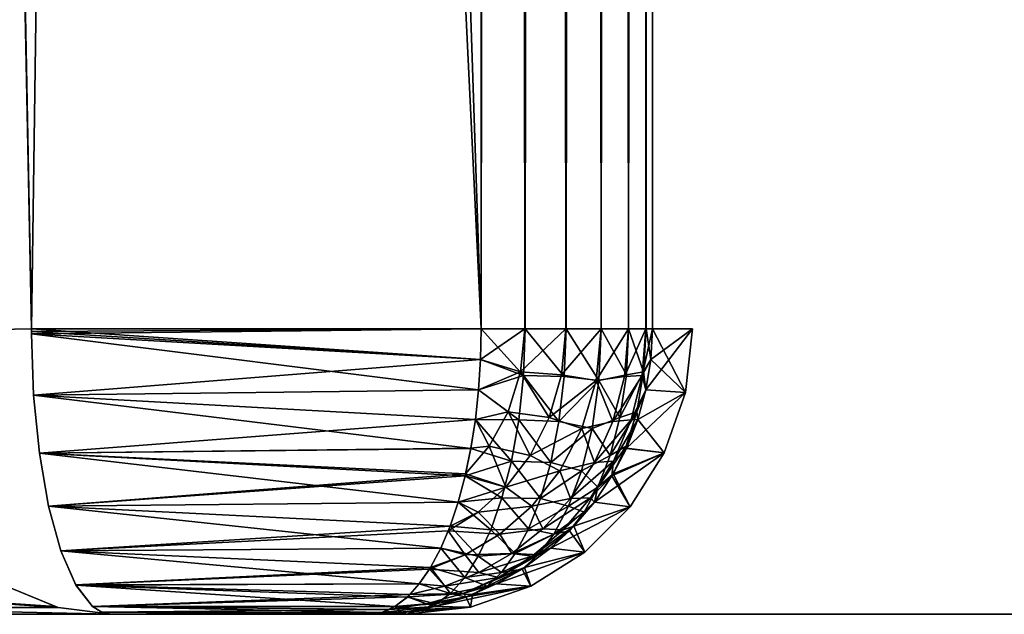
# Model space of a CAD drawing. Header units: millimetres. Extents: x -34 to 34, y -62 to 40.
# Tile 3 of 233: x -15.31 to -13.58, y -57.5 to -56.46. Entities that reach past the tile are written whole.
import ezdxf

# ---------------------------------------------------------------- set-up
doc = ezdxf.new("R2010")
doc.units = ezdxf.units.MM
doc.header["$LTSCALE"] = 52.148148
for name, color, linetype in [('212', 7, 'CONTINUOUS'), ('215', 7, 'CONTINUOUS'), ('216', 7, 'CONTINUOUS'), ('252', 7, 'CONTINUOUS'), ('253', 7, 'CONTINUOUS'), ('254', 7, 'CONTINUOUS'), ('255', 7, 'CONTINUOUS'), ('260', 7, 'CONTINUOUS'), ('301', 7, 'CONTINUOUS'), ('302', 7, 'CONTINUOUS'), ('303', 7, 'CONTINUOUS'), ('304', 7, 'CONTINUOUS'), ('310', 7, 'CONTINUOUS'), ('312', 7, 'CONTINUOUS')]:
    doc.layers.add(name, color=color, linetype=linetype)

msp = doc.modelspace()

# ---------------------------------------------------------------- linework, layer by layer
at = {"layer": '212', "linetype": 'CONTINUOUS'}
for points in [[(-15.5701, -57.5, -164.1564), (-15.1477, -57.5, -165.5), (-15.5683, -57.5, -155.8369), (-15.5701, -57.5, -164.1564)], [(-15.5683, -57.5, -155.8369), (-15.1477, -57.5, -165.5), (-15.1478, -57.5, -154.5), (-15.5683, -57.5, -155.8369)], [(-15.1477, -57.5, -165.5), (-14.6965, -57.5, -165.5), (-15.1478, -57.5, -154.5), (-15.1477, -57.5, -165.5)], [(-15.1478, -57.5, -154.5), (-14.6965, -57.5, -165.5), (-14.6965, -57.5, -154.5), (-15.1478, -57.5, -154.5)], [(-14.6965, -57.5, -165.5), (-14.6299, -57.5, -161.6853), (-14.6965, -57.5, -154.5), (-14.6965, -57.5, -165.5)], [(-14.6965, -57.5, -154.5), (-14.6299, -57.5, -161.6853), (-14.6299, -57.5, -158.3147), (-14.6965, -57.5, -154.5)], [(-14.6299, -57.5, -161.6853), (-14.6075, -57.5, -161.4916), (-14.6299, -57.5, -158.3147), (-14.6299, -57.5, -161.6853)], [(-14.6299, -57.5, -158.3147), (-14.6075, -57.5, -161.4916), (-14.6075, -57.5, -158.5084), (-14.6299, -57.5, -158.3147)], [(-14.6075, -57.5, -161.4916), (-14.5479, -57.5, -161.3058), (-14.6075, -57.5, -158.5084), (-14.6075, -57.5, -161.4916)], [(-14.6075, -57.5, -158.5084), (-14.5479, -57.5, -161.3058), (-14.5479, -57.5, -158.6942), (-14.6075, -57.5, -158.5084)], [(-14.5479, -57.5, -161.3058), (-14.4534, -57.5, -161.1352), (-14.5479, -57.5, -158.6942), (-14.5479, -57.5, -161.3058)], [(-14.5479, -57.5, -158.6942), (-14.4534, -57.5, -161.1352), (-14.4534, -57.5, -158.8648), (-14.5479, -57.5, -158.6942)], [(-14.4534, -57.5, -161.1352), (-14.4093, -57.5, -161.0685), (-14.4534, -57.5, -158.8648), (-14.4534, -57.5, -161.1352)], [(-14.4534, -57.5, -158.8648), (-14.4093, -57.5, -161.0685), (-14.4093, -57.5, -158.9315), (-14.4534, -57.5, -158.8648)], [(-14.4093, -57.5, -161.0685), (-14.3679, -57.5, -161), (-14.4093, -57.5, -158.9315), (-14.4093, -57.5, -161.0685)], [(-14.4093, -57.5, -158.9315), (-14.3679, -57.5, -161), (-14.3679, -57.5, -159), (-14.4093, -57.5, -158.9315)], [(-14.3679, -57.5, -161), (-14.268, -57.5, -160.8573), (-14.3679, -57.5, -159), (-14.3679, -57.5, -161)], [(-14.3679, -57.5, -159), (-14.268, -57.5, -160.8573), (-14.268, -57.5, -159.1427), (-14.3679, -57.5, -159)], [(-14.268, -57.5, -160.8573), (-14.1448, -57.5, -160.734), (-14.268, -57.5, -159.1427), (-14.268, -57.5, -160.8573)], [(-14.268, -57.5, -159.1427), (-14.1448, -57.5, -160.734), (-14.1448, -57.5, -159.266), (-14.268, -57.5, -159.1427)], [(-14.1448, -57.5, -160.734), (-14.0019, -57.5, -160.634), (-14.1448, -57.5, -159.266), (-14.1448, -57.5, -160.734)], [(-14.1448, -57.5, -159.266), (-14.0019, -57.5, -160.634), (-14.0019, -57.5, -159.366), (-14.1448, -57.5, -159.266)], [(-14.0019, -57.5, -160.634), (-13.8439, -57.5, -160.5603), (-14.0019, -57.5, -159.366), (-14.0019, -57.5, -160.634)], [(-14.0019, -57.5, -159.366), (-13.8439, -57.5, -160.5603), (-13.8439, -57.5, -159.4397), (-14.0019, -57.5, -159.366)], [(-13.8439, -57.5, -160.5603), (-13.6755, -57.5, -160.5152), (-13.8439, -57.5, -159.4397), (-13.8439, -57.5, -160.5603)], [(-13.8439, -57.5, -159.4397), (-13.6755, -57.5, -160.5152), (-13.6755, -57.5, -159.4848), (-13.8439, -57.5, -159.4397)], [(-13.6755, -57.5, -160.5152), (-13.5019, -57.5, -160.5), (-13.6755, -57.5, -159.4848), (-13.6755, -57.5, -160.5152)], [(-13.6755, -57.5, -159.4848), (-13.5019, -57.5, -160.5), (-13.5019, -57.5, -159.5), (-13.6755, -57.5, -159.4848)]]:
    msp.add_3dface(points, dxfattribs=at)
at = {"layer": '215', "linetype": 'CONTINUOUS'}
for points in [[(-15.7836, -30.3078, -154), (-15.2873, -57, -154), (-14.5, -3, -154), (-15.7836, -30.3078, -154)], [(-15.2873, -57, -154), (-14.5, -57, -154), (-14.5, -3, -154), (-15.2873, -57, -154)]]:
    msp.add_3dface(points, dxfattribs=at)
at = {"layer": '216', "linetype": 'CONTINUOUS'}
for points in [[(-14.5, -3, -166), (-14.5, -57, -166), (-16.2895, -3, -166), (-14.5, -3, -166)], [(-16.2895, -3, -166), (-14.5, -57, -166), (-15.7836, -30.308, -166), (-16.2895, -3, -166)], [(-15.7836, -30.308, -166), (-14.5, -57, -166), (-15.2873, -57, -166), (-15.7836, -30.308, -166)]]:
    msp.add_3dface(points, dxfattribs=at)
at = {"layer": '252', "linetype": 'CONTINUOUS'}
for points in [[(-14.5, -3, -154), (-14.5, -57, -154), (-14.4235, -57, -154.0099), (-14.5, -3, -154)], [(-14.5, -3, -154), (-14.4235, -57, -154.0099), (-14.4232, -3, -154.01), (-14.5, -3, -154)], [(-14.4235, -57, -154.0099), (-14.3517, -57, -154.0392), (-14.4232, -3, -154.01), (-14.4235, -57, -154.0099)], [(-14.4232, -3, -154.01), (-14.3517, -57, -154.0392), (-14.3515, -3, -154.0393), (-14.4232, -3, -154.01)], [(-14.3517, -57, -154.0392), (-14.2898, -57, -154.0859), (-14.3515, -3, -154.0393), (-14.3517, -57, -154.0392)], [(-14.3515, -3, -154.0393), (-14.2898, -57, -154.0859), (-14.2897, -3, -154.086), (-14.3515, -3, -154.0393)], [(-14.2898, -57, -154.0859), (-14.242, -57, -154.1469), (-14.2897, -3, -154.086), (-14.2898, -57, -154.0859)], [(-14.2897, -3, -154.086), (-14.242, -57, -154.1469), (-14.2419, -3, -154.147), (-14.2897, -3, -154.086)], [(-14.242, -57, -154.1469), (-14.2114, -57, -154.2182), (-14.2419, -3, -154.147), (-14.242, -57, -154.1469)], [(-14.2419, -3, -154.147), (-14.2114, -57, -154.2182), (-14.2114, -3, -154.2181), (-14.2419, -3, -154.147)], [(-14.2114, -57, -154.2182), (-14.2, -57, -154.2948), (-14.2114, -3, -154.2181), (-14.2114, -57, -154.2182)], [(-14.2114, -3, -154.2181), (-14.2, -57, -154.2948), (-14.2, -3, -154.2948), (-14.2114, -3, -154.2181)]]:
    msp.add_3dface(points, dxfattribs=at)
at = {"layer": '253', "linetype": 'CONTINUOUS'}
for points in [[(-15.2873, -57, -154), (-15.7836, -30.3078, -154), (-16.3628, -3.0014, -154.0091), (-15.2873, -57, -154)], [(-15.2873, -57, -154), (-16.3628, -3.0014, -154.0091), (-15.3594, -57.0013, -154.0088), (-15.2873, -57, -154)]]:
    msp.add_3dface(points, dxfattribs=at)
at = {"layer": '254', "linetype": 'CONTINUOUS'}
for points in [[(-14.5, -57, -166), (-14.5, -3, -166), (-14.4232, -3, -165.99), (-14.5, -57, -166)], [(-14.4232, -57, -165.99), (-14.5, -57, -166), (-14.4232, -3, -165.99), (-14.4232, -57, -165.99)], [(-14.3514, -57, -165.9606), (-14.4232, -57, -165.99), (-14.3515, -3, -165.9607), (-14.3514, -57, -165.9606)], [(-14.3515, -3, -165.9607), (-14.4232, -57, -165.99), (-14.4232, -3, -165.99), (-14.3515, -3, -165.9607)], [(-14.2897, -3, -165.914), (-14.3514, -57, -165.9606), (-14.3515, -3, -165.9607), (-14.2897, -3, -165.914)], [(-14.2896, -57, -165.9139), (-14.3514, -57, -165.9606), (-14.2897, -3, -165.914), (-14.2896, -57, -165.9139)], [(-14.2419, -3, -165.853), (-14.2896, -57, -165.9139), (-14.2897, -3, -165.914), (-14.2419, -3, -165.853)], [(-14.2418, -57, -165.8528), (-14.2896, -57, -165.9139), (-14.2419, -3, -165.853), (-14.2418, -57, -165.8528)], [(-14.2114, -3, -165.7819), (-14.2418, -57, -165.8528), (-14.2419, -3, -165.853), (-14.2114, -3, -165.7819)], [(-14.2113, -57, -165.7816), (-14.2418, -57, -165.8528), (-14.2114, -3, -165.7819), (-14.2113, -57, -165.7816)], [(-14.2, -3, -165.7052), (-14.2113, -57, -165.7816), (-14.2114, -3, -165.7819), (-14.2, -3, -165.7052)], [(-14.2, -57, -165.7052), (-14.2113, -57, -165.7816), (-14.2, -3, -165.7052), (-14.2, -57, -165.7052)]]:
    msp.add_3dface(points, dxfattribs=at)
at = {"layer": '255', "linetype": 'CONTINUOUS'}
msp.add_3dface([(-15.7836, -30.308, -166), (-15.2873, -57, -166), (-15.3594, -57.0013, -165.9912), (-15.7836, -30.308, -166)], dxfattribs=at)
at = {"layer": '260', "linetype": 'CONTINUOUS'}
for points in [[(-14.1425, -57.1113, -158.3062), (-14.13, -57, -158.3059), (-14.2114, -57.1064, -154.2995), (-14.1425, -57.1113, -158.3062)], [(-14.2114, -57.1064, -154.2995), (-14.13, -57, -158.3059), (-14.2029, -57.0536, -154.2959), (-14.2114, -57.1064, -154.2995)], [(-14.13, -57, -158.3059), (-14.2, -57, -154.2948), (-14.2029, -57.0536, -154.2959), (-14.13, -57, -158.3059)], [(-14.2256, -57.1585, -154.3054), (-14.1425, -57.1113, -158.3062), (-14.2114, -57.1064, -154.2995), (-14.2256, -57.1585, -154.3054)], [(-14.1795, -57.2169, -158.3068), (-14.1425, -57.1113, -158.3062), (-14.2455, -57.2091, -154.3136), (-14.1795, -57.2169, -158.3068)], [(-14.2455, -57.2091, -154.3136), (-14.1425, -57.1113, -158.3062), (-14.2256, -57.1585, -154.3054), (-14.2455, -57.2091, -154.3136)], [(-14.271, -57.2576, -154.3241), (-14.1795, -57.2169, -158.3068), (-14.2455, -57.2091, -154.3136), (-14.271, -57.2576, -154.3241)], [(-14.2391, -57.3117, -158.3078), (-14.1795, -57.2169, -158.3068), (-14.3018, -57.3033, -154.3368), (-14.2391, -57.3117, -158.3078)], [(-14.3018, -57.3033, -154.3368), (-14.1795, -57.2169, -158.3068), (-14.271, -57.2576, -154.3241), (-14.3018, -57.3033, -154.3368)], [(-14.3182, -57.3909, -158.3092), (-14.2391, -57.3117, -158.3078), (-14.3787, -57.3841, -154.3686), (-14.3182, -57.3909, -158.3092)], [(-14.3787, -57.3841, -154.3686), (-14.2391, -57.3117, -158.3078), (-14.3378, -57.3457, -154.3517), (-14.3787, -57.3841, -154.3686)], [(-14.3378, -57.3457, -154.3517), (-14.2391, -57.3117, -158.3078), (-14.3018, -57.3033, -154.3368), (-14.3378, -57.3457, -154.3517)], [(-14.413, -57.4505, -158.3109), (-14.3182, -57.3909, -158.3092), (-14.4735, -57.4467, -154.4078), (-14.413, -57.4505, -158.3109)], [(-14.4735, -57.4467, -154.4078), (-14.3182, -57.3909, -158.3092), (-14.4241, -57.418, -154.3874), (-14.4735, -57.4467, -154.4078)], [(-14.4241, -57.418, -154.3874), (-14.3182, -57.3909, -158.3092), (-14.3787, -57.3841, -154.3686), (-14.4241, -57.418, -154.3874)], [(-14.5187, -57.4875, -158.3127), (-14.413, -57.4505, -158.3109), (-14.5814, -57.4864, -154.4524), (-14.5187, -57.4875, -158.3127)], [(-14.5814, -57.4864, -154.4524), (-14.413, -57.4505, -158.3109), (-14.5261, -57.4696, -154.4296), (-14.5814, -57.4864, -154.4524)], [(-14.5261, -57.4696, -154.4296), (-14.413, -57.4505, -158.3109), (-14.4735, -57.4467, -154.4078), (-14.5261, -57.4696, -154.4296)], [(-14.6965, -57.5, -154.5), (-14.6299, -57.5, -158.3147), (-14.5187, -57.4875, -158.3127), (-14.6965, -57.5, -154.5)], [(-14.6965, -57.5, -154.5), (-14.5187, -57.4875, -158.3127), (-14.6385, -57.4966, -154.476), (-14.6965, -57.5, -154.5)], [(-14.6385, -57.4966, -154.476), (-14.5187, -57.4875, -158.3127), (-14.5814, -57.4864, -154.4524), (-14.6385, -57.4966, -154.476)]]:
    msp.add_3dface(points, dxfattribs=at)
at = {"layer": '301', "linetype": 'CONTINUOUS'}
for points in [[(-14.5, -57, -154), (-15.2873, -57, -154), (-15.2873, -57.0044, -154), (-14.5, -57, -154)], [(-15.2872, -57.0087, -154.0001), (-14.5, -57, -154), (-15.2873, -57.0044, -154), (-15.2872, -57.0087, -154.0001)], [(-14.5011, -57.0536, -154.0029), (-14.5, -57, -154), (-15.2872, -57.0087, -154.0001), (-14.5011, -57.0536, -154.0029)], [(-15.2835, -57.1161, -154.0137), (-14.5011, -57.0536, -154.0029), (-15.2872, -57.0087, -154.0001), (-15.2835, -57.1161, -154.0137)], [(-14.5045, -57.1064, -154.0115), (-14.5011, -57.0536, -154.0029), (-15.2835, -57.1161, -154.0137), (-14.5045, -57.1064, -154.0115)], [(-14.5101, -57.1585, -154.0258), (-14.5045, -57.1064, -154.0115), (-15.2835, -57.1161, -154.0137), (-14.5101, -57.1585, -154.0258)], [(-15.2734, -57.2179, -154.05), (-14.5101, -57.1585, -154.0258), (-15.2835, -57.1161, -154.0137), (-15.2734, -57.2179, -154.05)], [(-14.518, -57.2091, -154.0458), (-14.5101, -57.1585, -154.0258), (-15.2734, -57.2179, -154.05), (-14.518, -57.2091, -154.0458)], [(-14.5273, -57.2541, -154.0694), (-14.518, -57.2091, -154.0458), (-15.2734, -57.2179, -154.05), (-14.5273, -57.2541, -154.0694)], [(-15.2572, -57.3104, -154.108), (-14.5273, -57.2541, -154.0694), (-15.2734, -57.2179, -154.05), (-15.2572, -57.3104, -154.108)], [(-14.5281, -57.2576, -154.0714), (-14.5273, -57.2541, -154.0694), (-15.2572, -57.3104, -154.108), (-14.5281, -57.2576, -154.0714)], [(-14.5403, -57.3033, -154.1025), (-14.5281, -57.2576, -154.0714), (-15.2572, -57.3104, -154.108), (-14.5403, -57.3033, -154.1025)], [(-14.5545, -57.3457, -154.1388), (-14.5403, -57.3033, -154.1025), (-15.2572, -57.3104, -154.108), (-14.5545, -57.3457, -154.1388)], [(-15.2356, -57.3887, -154.1855), (-14.5545, -57.3457, -154.1388), (-15.2572, -57.3104, -154.108), (-15.2356, -57.3887, -154.1855)], [(-14.5575, -57.3535, -154.1464), (-14.5545, -57.3457, -154.1388), (-15.2356, -57.3887, -154.1855), (-14.5575, -57.3535, -154.1464)], [(-14.5707, -57.3841, -154.1799), (-14.5575, -57.3535, -154.1464), (-15.2356, -57.3887, -154.1855), (-14.5707, -57.3841, -154.1799)], [(-14.5887, -57.418, -154.2257), (-14.5707, -57.3841, -154.1799), (-15.2356, -57.3887, -154.1855), (-14.5887, -57.418, -154.2257)], [(-15.2095, -57.4486, -154.2792), (-14.5887, -57.418, -154.2257), (-15.2356, -57.3887, -154.1855), (-15.2095, -57.4486, -154.2792)], [(-14.5902, -57.4206, -154.2296), (-14.5887, -57.418, -154.2257), (-15.2095, -57.4486, -154.2792), (-14.5902, -57.4206, -154.2296)], [(-14.6082, -57.4467, -154.2754), (-14.5902, -57.4206, -154.2296), (-15.2095, -57.4486, -154.2792), (-14.6082, -57.4467, -154.2754)], [(-14.6246, -57.4654, -154.3172), (-14.6082, -57.4467, -154.2754), (-15.2095, -57.4486, -154.2792), (-14.6246, -57.4654, -154.3172)], [(-15.1801, -57.4865, -154.3845), (-14.6246, -57.4654, -154.3172), (-15.2095, -57.4486, -154.2792), (-15.1801, -57.4865, -154.3845)], [(-14.6291, -57.4696, -154.3284), (-14.6246, -57.4654, -154.3172), (-15.1801, -57.4865, -154.3845), (-14.6291, -57.4696, -154.3284)], [(-14.6509, -57.4864, -154.3841), (-14.6291, -57.4696, -154.3284), (-15.1801, -57.4865, -154.3845), (-14.6509, -57.4864, -154.3841)], [(-14.6603, -57.4914, -154.4078), (-14.6509, -57.4864, -154.3841), (-15.1801, -57.4865, -154.3845), (-14.6603, -57.4914, -154.4078)], [(-15.1642, -57.4965, -154.4412), (-14.6603, -57.4914, -154.4078), (-15.1801, -57.4865, -154.3845), (-15.1642, -57.4965, -154.4412)], [(-14.6735, -57.4966, -154.4416), (-14.6603, -57.4914, -154.4078), (-15.1642, -57.4965, -154.4412), (-14.6735, -57.4966, -154.4416)], [(-15.1478, -57.5, -154.5), (-14.6735, -57.4966, -154.4416), (-15.1642, -57.4965, -154.4412), (-15.1478, -57.5, -154.5)], [(-15.1478, -57.5, -154.5), (-14.6965, -57.5, -154.5), (-14.6735, -57.4966, -154.4416), (-15.1478, -57.5, -154.5)]]:
    msp.add_3dface(points, dxfattribs=at)
at = {"layer": '302', "linetype": 'CONTINUOUS'}
for points in [[(-15.3284, -57.4518, -154.37), (-15.7638, -57.4518, -155.739), (-15.2452, -57.4865, -154.43), (-15.3284, -57.4518, -154.37)], [(-15.2452, -57.4865, -154.43), (-15.7638, -57.4518, -155.739), (-15.2402, -57.4878, -154.4336), (-15.2452, -57.4865, -154.43)], [(-15.2402, -57.4878, -154.4336), (-15.7638, -57.4518, -155.739), (-15.6684, -57.4879, -155.7876), (-15.2402, -57.4878, -154.4336)], [(-15.7638, -57.4518, -164.261), (-15.3284, -57.4518, -165.63), (-15.2402, -57.4878, -165.5664), (-15.7638, -57.4518, -164.261)], [(-15.6684, -57.4879, -164.2124), (-15.7638, -57.4518, -164.261), (-15.2402, -57.4878, -165.5664), (-15.6684, -57.4879, -164.2124)], [(-15.2402, -57.4878, -165.5664), (-15.3284, -57.4518, -165.63), (-15.245, -57.4865, -165.5699), (-15.2402, -57.4878, -165.5664)], [(-15.1477, -57.5, -165.5), (-15.6684, -57.4879, -164.2124), (-15.2402, -57.4878, -165.5664), (-15.1477, -57.5, -165.5)], [(-15.1478, -57.5, -154.5), (-15.2402, -57.4878, -154.4336), (-15.6684, -57.4879, -155.7876), (-15.1478, -57.5, -154.5)], [(-15.1477, -57.5, -165.5), (-15.5701, -57.5, -164.1564), (-15.6684, -57.4879, -164.2124), (-15.1477, -57.5, -165.5)], [(-15.5683, -57.5, -155.8369), (-15.1478, -57.5, -154.5), (-15.6684, -57.4879, -155.7876), (-15.5683, -57.5, -155.8369)]]:
    msp.add_3dface(points, dxfattribs=at)
at = {"layer": '303', "linetype": 'CONTINUOUS'}
for points in [[(-15.2873, -57, -166), (-14.5, -57, -166), (-14.5011, -57.0536, -165.9971), (-15.2873, -57, -166)], [(-15.2873, -57.0043, -166), (-15.2873, -57, -166), (-14.5011, -57.0536, -165.9971), (-15.2873, -57.0043, -166)], [(-15.2872, -57.0087, -165.9999), (-15.2873, -57.0043, -166), (-14.5011, -57.0536, -165.9971), (-15.2872, -57.0087, -165.9999)], [(-15.2835, -57.116, -165.9863), (-15.2872, -57.0087, -165.9999), (-14.5045, -57.1065, -165.9885), (-15.2835, -57.116, -165.9863)], [(-14.5045, -57.1065, -165.9885), (-15.2872, -57.0087, -165.9999), (-14.5011, -57.0536, -165.9971), (-14.5045, -57.1065, -165.9885)], [(-14.5101, -57.1586, -165.9742), (-15.2835, -57.116, -165.9863), (-14.5045, -57.1065, -165.9885), (-14.5101, -57.1586, -165.9742)], [(-15.2734, -57.2179, -165.95), (-15.2835, -57.116, -165.9863), (-14.518, -57.2092, -165.9541), (-15.2734, -57.2179, -165.95)], [(-14.518, -57.2092, -165.9541), (-15.2835, -57.116, -165.9863), (-14.5101, -57.1586, -165.9742), (-14.518, -57.2092, -165.9541)], [(-14.5281, -57.2576, -165.9285), (-15.2734, -57.2179, -165.95), (-14.518, -57.2092, -165.9541), (-14.5281, -57.2576, -165.9285)], [(-15.2572, -57.3104, -165.892), (-15.2734, -57.2179, -165.95), (-14.5403, -57.3033, -165.8975), (-15.2572, -57.3104, -165.892)], [(-14.5403, -57.3033, -165.8975), (-15.2734, -57.2179, -165.95), (-14.5281, -57.2576, -165.9285), (-14.5403, -57.3033, -165.8975)], [(-14.5545, -57.3458, -165.8612), (-15.2572, -57.3104, -165.892), (-14.5403, -57.3033, -165.8975), (-14.5545, -57.3458, -165.8612)], [(-15.2356, -57.3888, -165.8144), (-15.2572, -57.3104, -165.892), (-14.5707, -57.3842, -165.82), (-15.2356, -57.3888, -165.8144)], [(-14.5707, -57.3842, -165.82), (-15.2572, -57.3104, -165.892), (-14.5545, -57.3458, -165.8612), (-14.5707, -57.3842, -165.82)], [(-14.5887, -57.4181, -165.7742), (-15.2356, -57.3888, -165.8144), (-14.5707, -57.3842, -165.82), (-14.5887, -57.4181, -165.7742)], [(-15.2095, -57.4487, -165.7207), (-15.2356, -57.3888, -165.8144), (-14.6083, -57.4468, -165.7245), (-15.2095, -57.4487, -165.7207)], [(-14.6083, -57.4468, -165.7245), (-15.2356, -57.3888, -165.8144), (-14.5887, -57.4181, -165.7742), (-14.6083, -57.4468, -165.7245)], [(-14.6291, -57.4697, -165.6714), (-15.2095, -57.4487, -165.7207), (-14.6083, -57.4468, -165.7245), (-14.6291, -57.4697, -165.6714)], [(-15.1801, -57.4865, -165.6153), (-15.2095, -57.4487, -165.7207), (-14.651, -57.4864, -165.6156), (-15.1801, -57.4865, -165.6153)], [(-14.651, -57.4864, -165.6156), (-15.2095, -57.4487, -165.7207), (-14.6291, -57.4697, -165.6714), (-14.651, -57.4864, -165.6156)], [(-14.6737, -57.4966, -165.5581), (-15.1801, -57.4865, -165.6153), (-14.651, -57.4864, -165.6156), (-14.6737, -57.4966, -165.5581)], [(-15.1642, -57.4965, -165.5587), (-15.1801, -57.4865, -165.6153), (-14.6737, -57.4966, -165.5581), (-15.1642, -57.4965, -165.5587)], [(-14.6965, -57.5, -165.5), (-15.1477, -57.5, -165.5), (-15.1642, -57.4965, -165.5587), (-14.6965, -57.5, -165.5)], [(-14.6965, -57.5, -165.5), (-15.1642, -57.4965, -165.5587), (-14.6737, -57.4966, -165.5581), (-14.6965, -57.5, -165.5)]]:
    msp.add_3dface(points, dxfattribs=at)
at = {"layer": '304', "linetype": 'CONTINUOUS'}
for points in [[(-14.2, -57, -165.7052), (-14.1425, -57.1113, -161.6938), (-14.2029, -57.0536, -165.7041), (-14.2, -57, -165.7052)], [(-14.1425, -57.1113, -161.6938), (-14.2, -57, -165.7052), (-14.13, -57, -161.6941), (-14.1425, -57.1113, -161.6938)], [(-14.2029, -57.0536, -165.7041), (-14.1425, -57.1113, -161.6938), (-14.2114, -57.1065, -165.7005), (-14.2029, -57.0536, -165.7041)], [(-14.2114, -57.1065, -165.7005), (-14.1425, -57.1113, -161.6938), (-14.2257, -57.1586, -165.6946), (-14.2114, -57.1065, -165.7005)], [(-14.1425, -57.1113, -161.6938), (-14.1795, -57.2169, -161.6932), (-14.2257, -57.1586, -165.6946), (-14.1425, -57.1113, -161.6938)], [(-14.2257, -57.1586, -165.6946), (-14.1795, -57.2169, -161.6932), (-14.2455, -57.2092, -165.6864), (-14.2257, -57.1586, -165.6946)], [(-14.2455, -57.2092, -165.6864), (-14.1795, -57.2169, -161.6932), (-14.2689, -57.2541, -165.6767), (-14.2455, -57.2092, -165.6864)], [(-14.1795, -57.2169, -161.6932), (-14.2391, -57.3117, -161.6922), (-14.2689, -57.2541, -165.6767), (-14.1795, -57.2169, -161.6932)], [(-14.271, -57.2576, -165.6759), (-14.2391, -57.3117, -161.6922), (-14.3018, -57.3033, -165.6631), (-14.271, -57.2576, -165.6759)], [(-14.2689, -57.2541, -165.6767), (-14.2391, -57.3117, -161.6922), (-14.271, -57.2576, -165.6759), (-14.2689, -57.2541, -165.6767)], [(-14.3018, -57.3033, -165.6631), (-14.2391, -57.3117, -161.6922), (-14.3379, -57.3458, -165.6483), (-14.3018, -57.3033, -165.6631)], [(-14.2391, -57.3117, -161.6922), (-14.3182, -57.3909, -161.6908), (-14.3379, -57.3458, -165.6483), (-14.2391, -57.3117, -161.6922)], [(-14.3379, -57.3458, -165.6483), (-14.3182, -57.3909, -161.6908), (-14.3454, -57.3535, -165.6451), (-14.3379, -57.3458, -165.6483)], [(-14.3454, -57.3535, -165.6451), (-14.3182, -57.3909, -161.6908), (-14.3788, -57.3842, -165.6313), (-14.3454, -57.3535, -165.6451)], [(-14.3788, -57.3842, -165.6313), (-14.3182, -57.3909, -161.6908), (-14.4242, -57.4181, -165.6126), (-14.3788, -57.3842, -165.6313)], [(-14.3182, -57.3909, -161.6908), (-14.413, -57.4505, -161.6891), (-14.4242, -57.4181, -165.6126), (-14.3182, -57.3909, -161.6908)], [(-14.428, -57.4206, -165.611), (-14.413, -57.4505, -161.6891), (-14.4736, -57.4468, -165.5922), (-14.428, -57.4206, -165.611)], [(-14.4242, -57.4181, -165.6126), (-14.413, -57.4505, -161.6891), (-14.428, -57.4206, -165.611), (-14.4242, -57.4181, -165.6126)], [(-14.413, -57.4505, -161.6891), (-14.5187, -57.4875, -161.6873), (-14.5149, -57.4654, -165.5751), (-14.413, -57.4505, -161.6891)], [(-14.4736, -57.4468, -165.5922), (-14.413, -57.4505, -161.6891), (-14.5149, -57.4654, -165.5751), (-14.4736, -57.4468, -165.5922)], [(-14.5149, -57.4654, -165.5751), (-14.5187, -57.4875, -161.6873), (-14.5263, -57.4697, -165.5704), (-14.5149, -57.4654, -165.5751)], [(-14.5263, -57.4697, -165.5704), (-14.5187, -57.4875, -161.6873), (-14.5817, -57.4864, -165.5475), (-14.5263, -57.4697, -165.5704)], [(-14.6299, -57.5, -161.6853), (-14.6965, -57.5, -165.5), (-14.6388, -57.4966, -165.5239), (-14.6299, -57.5, -161.6853)], [(-14.605, -57.4914, -165.5378), (-14.6299, -57.5, -161.6853), (-14.6388, -57.4966, -165.5239), (-14.605, -57.4914, -165.5378)], [(-14.5187, -57.4875, -161.6873), (-14.6299, -57.5, -161.6853), (-14.605, -57.4914, -165.5378), (-14.5187, -57.4875, -161.6873)], [(-14.5817, -57.4864, -165.5475), (-14.5187, -57.4875, -161.6873), (-14.605, -57.4914, -165.5378), (-14.5817, -57.4864, -165.5475)]]:
    msp.add_3dface(points, dxfattribs=at)
at = {"layer": '310', "linetype": 'CONTINUOUS'}
for points in [[(-14.4235, -57, -154.0099), (-14.5, -57, -154), (-14.5011, -57.0536, -154.0029), (-14.4235, -57, -154.0099)], [(-14.4235, -57, -154.0099), (-14.5011, -57.0536, -154.0029), (-14.431, -57.0751, -154.0143), (-14.4235, -57, -154.0099)], [(-14.3517, -57, -154.0392), (-14.4235, -57, -154.0099), (-14.431, -57.0751, -154.0143), (-14.3517, -57, -154.0392)], [(-14.3592, -57.0801, -154.0433), (-14.3517, -57, -154.0392), (-14.431, -57.0751, -154.0143), (-14.3592, -57.0801, -154.0433)], [(-14.2898, -57, -154.0859), (-14.3517, -57, -154.0392), (-14.3592, -57.0801, -154.0433), (-14.2898, -57, -154.0859)], [(-14.2986, -57.0901, -154.0903), (-14.2898, -57, -154.0859), (-14.3592, -57.0801, -154.0433), (-14.2986, -57.0901, -154.0903)], [(-14.242, -57, -154.1469), (-14.2898, -57, -154.0859), (-14.2986, -57.0901, -154.0903), (-14.242, -57, -154.1469)], [(-14.249, -57.083, -154.1502), (-14.242, -57, -154.1469), (-14.2986, -57.0901, -154.0903), (-14.249, -57.083, -154.1502)], [(-14.2114, -57, -154.2182), (-14.242, -57, -154.1469), (-14.249, -57.083, -154.1502), (-14.2114, -57, -154.2182)], [(-14.218, -57.0813, -154.2211), (-14.2114, -57, -154.2182), (-14.249, -57.083, -154.1502), (-14.218, -57.0813, -154.2211)], [(-14.2, -57, -154.2948), (-14.2114, -57, -154.2182), (-14.218, -57.0813, -154.2211), (-14.2, -57, -154.2948)], [(-14.2029, -57.0536, -154.2959), (-14.2, -57, -154.2948), (-14.218, -57.0813, -154.2211), (-14.2029, -57.0536, -154.2959)], [(-14.5011, -57.0536, -154.0029), (-14.5045, -57.1064, -154.0115), (-14.431, -57.0751, -154.0143), (-14.5011, -57.0536, -154.0029)], [(-14.2114, -57.1064, -154.2995), (-14.2029, -57.0536, -154.2959), (-14.218, -57.0813, -154.2211), (-14.2114, -57.1064, -154.2995)], [(-14.5045, -57.1064, -154.0115), (-14.4526, -57.1449, -154.0268), (-14.431, -57.0751, -154.0143), (-14.5045, -57.1064, -154.0115)], [(-14.4526, -57.1449, -154.0268), (-14.3808, -57.1552, -154.0549), (-14.431, -57.0751, -154.0143), (-14.4526, -57.1449, -154.0268)], [(-14.3808, -57.1552, -154.0549), (-14.3592, -57.0801, -154.0433), (-14.431, -57.0751, -154.0143), (-14.3808, -57.1552, -154.0549)], [(-14.3808, -57.1552, -154.0549), (-14.2986, -57.0901, -154.0903), (-14.3592, -57.0801, -154.0433), (-14.3808, -57.1552, -154.0549)], [(-14.2695, -57.162, -154.1598), (-14.249, -57.083, -154.1502), (-14.2986, -57.0901, -154.0903), (-14.2695, -57.162, -154.1598)], [(-14.2373, -57.1594, -154.2296), (-14.218, -57.0813, -154.2211), (-14.2695, -57.162, -154.1598), (-14.2373, -57.1594, -154.2296)], [(-14.2695, -57.162, -154.1598), (-14.218, -57.0813, -154.2211), (-14.249, -57.083, -154.1502), (-14.2695, -57.162, -154.1598)], [(-14.2373, -57.1594, -154.2296), (-14.2114, -57.1064, -154.2995), (-14.218, -57.0813, -154.2211), (-14.2373, -57.1594, -154.2296)], [(-14.5045, -57.1064, -154.0115), (-14.5101, -57.1585, -154.0258), (-14.4526, -57.1449, -154.0268), (-14.5045, -57.1064, -154.0115)], [(-14.3237, -57.1745, -154.1029), (-14.2986, -57.0901, -154.0903), (-14.3808, -57.1552, -154.0549), (-14.3237, -57.1745, -154.1029)], [(-14.3237, -57.1745, -154.1029), (-14.2695, -57.162, -154.1598), (-14.2986, -57.0901, -154.0903), (-14.3237, -57.1745, -154.1029)], [(-14.2256, -57.1585, -154.3054), (-14.2114, -57.1064, -154.2995), (-14.2373, -57.1594, -154.2296), (-14.2256, -57.1585, -154.3054)], [(-14.5101, -57.1585, -154.0258), (-14.518, -57.2091, -154.0458), (-14.4857, -57.2053, -154.0458), (-14.5101, -57.1585, -154.0258)], [(-14.5101, -57.1585, -154.0258), (-14.4857, -57.2053, -154.0458), (-14.4526, -57.1449, -154.0268), (-14.5101, -57.1585, -154.0258)], [(-14.4857, -57.2053, -154.0458), (-14.4143, -57.2215, -154.0726), (-14.4526, -57.1449, -154.0268), (-14.4857, -57.2053, -154.0458)], [(-14.4143, -57.2215, -154.0726), (-14.3808, -57.1552, -154.0549), (-14.4526, -57.1449, -154.0268), (-14.4143, -57.2215, -154.0726)], [(-14.4143, -57.2215, -154.0726), (-14.3237, -57.1745, -154.1029), (-14.3808, -57.1552, -154.0549), (-14.4143, -57.2215, -154.0726)], [(-14.2455, -57.2091, -154.3136), (-14.2256, -57.1585, -154.3054), (-14.2681, -57.2315, -154.2429), (-14.2455, -57.2091, -154.3136)], [(-14.2681, -57.2315, -154.2429), (-14.2256, -57.1585, -154.3054), (-14.2373, -57.1594, -154.2296), (-14.2681, -57.2315, -154.2429)], [(-14.3625, -57.2487, -154.1219), (-14.3237, -57.1745, -154.1029), (-14.4143, -57.2215, -154.0726), (-14.3625, -57.2487, -154.1219)], [(-14.3625, -57.2487, -154.1219), (-14.3016, -57.234, -154.1747), (-14.3237, -57.1745, -154.1029), (-14.3625, -57.2487, -154.1219)], [(-14.3016, -57.234, -154.1747), (-14.2695, -57.162, -154.1598), (-14.3237, -57.1745, -154.1029), (-14.3016, -57.234, -154.1747)], [(-14.2681, -57.2315, -154.2429), (-14.2373, -57.1594, -154.2296), (-14.3016, -57.234, -154.1747), (-14.2681, -57.2315, -154.2429)], [(-14.3016, -57.234, -154.1747), (-14.2373, -57.1594, -154.2296), (-14.2695, -57.162, -154.1598), (-14.3016, -57.234, -154.1747)], [(-14.518, -57.2091, -154.0458), (-14.5273, -57.2541, -154.0694), (-14.4857, -57.2053, -154.0458), (-14.518, -57.2091, -154.0458)], [(-14.5273, -57.2541, -154.0694), (-14.4568, -57.277, -154.0948), (-14.4857, -57.2053, -154.0458), (-14.5273, -57.2541, -154.0694)], [(-14.4568, -57.277, -154.0948), (-14.4143, -57.2215, -154.0726), (-14.4857, -57.2053, -154.0458), (-14.4568, -57.277, -154.0948)], [(-14.271, -57.2576, -154.3241), (-14.2455, -57.2091, -154.3136), (-14.2681, -57.2315, -154.2429), (-14.271, -57.2576, -154.3241)], [(-14.4568, -57.277, -154.0948), (-14.3625, -57.2487, -154.1219), (-14.4143, -57.2215, -154.0726), (-14.4568, -57.277, -154.0948)], [(-14.3433, -57.297, -154.1935), (-14.3016, -57.234, -154.1747), (-14.3625, -57.2487, -154.1219), (-14.3433, -57.297, -154.1935)], [(-14.3085, -57.296, -154.2603), (-14.2681, -57.2315, -154.2429), (-14.3433, -57.297, -154.1935), (-14.3085, -57.296, -154.2603)], [(-14.3433, -57.297, -154.1935), (-14.2681, -57.2315, -154.2429), (-14.3016, -57.234, -154.1747), (-14.3433, -57.297, -154.1935)], [(-14.3085, -57.296, -154.2603), (-14.271, -57.2576, -154.3241), (-14.2681, -57.2315, -154.2429), (-14.3085, -57.296, -154.2603)], [(-14.5281, -57.2576, -154.0714), (-14.5403, -57.3033, -154.1025), (-14.4568, -57.277, -154.0948), (-14.5281, -57.2576, -154.0714)], [(-14.5273, -57.2541, -154.0694), (-14.5281, -57.2576, -154.0714), (-14.4568, -57.277, -154.0948), (-14.5273, -57.2541, -154.0694)], [(-14.4115, -57.3106, -154.1455), (-14.3625, -57.2487, -154.1219), (-14.4568, -57.277, -154.0948), (-14.4115, -57.3106, -154.1455)], [(-14.4115, -57.3106, -154.1455), (-14.3433, -57.297, -154.1935), (-14.3625, -57.2487, -154.1219), (-14.4115, -57.3106, -154.1455)], [(-14.3018, -57.3033, -154.3368), (-14.271, -57.2576, -154.3241), (-14.3085, -57.296, -154.2603), (-14.3018, -57.3033, -154.3368)], [(-14.5403, -57.3033, -154.1025), (-14.5053, -57.321, -154.1198), (-14.4568, -57.277, -154.0948), (-14.5403, -57.3033, -154.1025)], [(-14.5053, -57.321, -154.1198), (-14.4115, -57.3106, -154.1455), (-14.4568, -57.277, -154.0948), (-14.5053, -57.321, -154.1198)], [(-14.3566, -57.3517, -154.2807), (-14.3085, -57.296, -154.2603), (-14.3921, -57.3502, -154.2154), (-14.3566, -57.3517, -154.2807)], [(-14.3921, -57.3502, -154.2154), (-14.3085, -57.296, -154.2603), (-14.3433, -57.297, -154.1935), (-14.3921, -57.3502, -154.2154)], [(-14.3566, -57.3517, -154.2807), (-14.3018, -57.3033, -154.3368), (-14.3085, -57.296, -154.2603), (-14.3566, -57.3517, -154.2807)], [(-14.5403, -57.3033, -154.1025), (-14.5545, -57.3457, -154.1388), (-14.5053, -57.321, -154.1198), (-14.5403, -57.3033, -154.1025)], [(-14.4675, -57.3596, -154.1721), (-14.4115, -57.3106, -154.1455), (-14.5053, -57.321, -154.1198), (-14.4675, -57.3596, -154.1721)], [(-14.4675, -57.3596, -154.1721), (-14.3921, -57.3502, -154.2154), (-14.4115, -57.3106, -154.1455), (-14.4675, -57.3596, -154.1721)], [(-14.3921, -57.3502, -154.2154), (-14.3433, -57.297, -154.1935), (-14.4115, -57.3106, -154.1455), (-14.3921, -57.3502, -154.2154)], [(-14.3378, -57.3457, -154.3517), (-14.3018, -57.3033, -154.3368), (-14.3566, -57.3517, -154.2807), (-14.3378, -57.3457, -154.3517)], [(-14.5545, -57.3457, -154.1388), (-14.5575, -57.3535, -154.1464), (-14.5053, -57.321, -154.1198), (-14.5545, -57.3457, -154.1388)], [(-14.5575, -57.3535, -154.1464), (-14.4675, -57.3596, -154.1721), (-14.5053, -57.321, -154.1198), (-14.5575, -57.3535, -154.1464)], [(-14.3787, -57.3841, -154.3686), (-14.3378, -57.3457, -154.3517), (-14.4108, -57.3983, -154.3035), (-14.3787, -57.3841, -154.3686)], [(-14.4108, -57.3983, -154.3035), (-14.3378, -57.3457, -154.3517), (-14.3566, -57.3517, -154.2807), (-14.4108, -57.3983, -154.3035)], [(-14.5575, -57.3535, -154.1464), (-14.5707, -57.3841, -154.1799), (-14.5278, -57.396, -154.2004), (-14.5575, -57.3535, -154.1464)], [(-14.5575, -57.3535, -154.1464), (-14.5278, -57.396, -154.2004), (-14.4675, -57.3596, -154.1721), (-14.5575, -57.3535, -154.1464)], [(-14.5278, -57.396, -154.2004), (-14.4462, -57.3933, -154.2392), (-14.4675, -57.3596, -154.1721), (-14.5278, -57.396, -154.2004)], [(-14.4462, -57.3933, -154.2392), (-14.3921, -57.3502, -154.2154), (-14.4675, -57.3596, -154.1721), (-14.4462, -57.3933, -154.2392)], [(-14.4462, -57.3933, -154.2392), (-14.3566, -57.3517, -154.2807), (-14.3921, -57.3502, -154.2154), (-14.4462, -57.3933, -154.2392)], [(-14.4108, -57.3983, -154.3035), (-14.3566, -57.3517, -154.2807), (-14.4462, -57.3933, -154.2392), (-14.4108, -57.3983, -154.3035)], [(-14.5887, -57.418, -154.2257), (-14.5902, -57.4206, -154.2296), (-14.5278, -57.396, -154.2004), (-14.5887, -57.418, -154.2257)], [(-14.5902, -57.4206, -154.2296), (-14.5039, -57.4267, -154.2645), (-14.5278, -57.396, -154.2004), (-14.5902, -57.4206, -154.2296)], [(-14.5707, -57.3841, -154.1799), (-14.5887, -57.418, -154.2257), (-14.5278, -57.396, -154.2004), (-14.5707, -57.3841, -154.1799)], [(-14.5039, -57.4267, -154.2645), (-14.4462, -57.3933, -154.2392), (-14.5278, -57.396, -154.2004), (-14.5039, -57.4267, -154.2645)], [(-14.5039, -57.4267, -154.2645), (-14.4108, -57.3983, -154.3035), (-14.4462, -57.3933, -154.2392), (-14.5039, -57.4267, -154.2645)], [(-14.4696, -57.4354, -154.3281), (-14.4108, -57.3983, -154.3035), (-14.5039, -57.4267, -154.2645), (-14.4696, -57.4354, -154.3281)], [(-14.4241, -57.418, -154.3874), (-14.3787, -57.3841, -154.3686), (-14.4696, -57.4354, -154.3281), (-14.4241, -57.418, -154.3874)], [(-14.4696, -57.4354, -154.3281), (-14.3787, -57.3841, -154.3686), (-14.4108, -57.3983, -154.3035), (-14.4696, -57.4354, -154.3281)], [(-14.5902, -57.4206, -154.2296), (-14.6082, -57.4467, -154.2754), (-14.5638, -57.4505, -154.2906), (-14.5902, -57.4206, -154.2296)], [(-14.5902, -57.4206, -154.2296), (-14.5638, -57.4505, -154.2906), (-14.5039, -57.4267, -154.2645), (-14.5902, -57.4206, -154.2296)], [(-14.5638, -57.4505, -154.2906), (-14.4696, -57.4354, -154.3281), (-14.5039, -57.4267, -154.2645), (-14.5638, -57.4505, -154.2906)], [(-14.4735, -57.4467, -154.4078), (-14.4241, -57.418, -154.3874), (-14.5315, -57.4633, -154.354), (-14.4735, -57.4467, -154.4078)], [(-14.5315, -57.4633, -154.354), (-14.4241, -57.418, -154.3874), (-14.4696, -57.4354, -154.3281), (-14.5315, -57.4633, -154.354)], [(-14.6082, -57.4467, -154.2754), (-14.6246, -57.4654, -154.3172), (-14.5638, -57.4505, -154.2906), (-14.6082, -57.4467, -154.2754)], [(-14.6246, -57.4654, -154.3172), (-14.5315, -57.4633, -154.354), (-14.5638, -57.4505, -154.2906), (-14.6246, -57.4654, -154.3172)], [(-14.5315, -57.4633, -154.354), (-14.4696, -57.4354, -154.3281), (-14.5638, -57.4505, -154.2906), (-14.5315, -57.4633, -154.354)], [(-14.5261, -57.4696, -154.4296), (-14.4735, -57.4467, -154.4078), (-14.5315, -57.4633, -154.354), (-14.5261, -57.4696, -154.4296)], [(-14.6246, -57.4654, -154.3172), (-14.6291, -57.4696, -154.3284), (-14.5315, -57.4633, -154.354), (-14.6246, -57.4654, -154.3172)], [(-14.6291, -57.4696, -154.3284), (-14.5954, -57.4819, -154.3807), (-14.5315, -57.4633, -154.354), (-14.6291, -57.4696, -154.3284)], [(-14.5954, -57.4819, -154.3807), (-14.5261, -57.4696, -154.4296), (-14.5315, -57.4633, -154.354), (-14.5954, -57.4819, -154.3807)], [(-14.6603, -57.4914, -154.4078), (-14.5814, -57.4864, -154.4524), (-14.5954, -57.4819, -154.3807), (-14.6603, -57.4914, -154.4078)], [(-14.6509, -57.4864, -154.3841), (-14.6603, -57.4914, -154.4078), (-14.5954, -57.4819, -154.3807), (-14.6509, -57.4864, -154.3841)], [(-14.6291, -57.4696, -154.3284), (-14.6509, -57.4864, -154.3841), (-14.5954, -57.4819, -154.3807), (-14.6291, -57.4696, -154.3284)], [(-14.5814, -57.4864, -154.4524), (-14.5261, -57.4696, -154.4296), (-14.5954, -57.4819, -154.3807), (-14.5814, -57.4864, -154.4524)], [(-14.6965, -57.5, -154.5), (-14.6385, -57.4966, -154.476), (-14.6735, -57.4966, -154.4416), (-14.6965, -57.5, -154.5)], [(-14.6385, -57.4966, -154.476), (-14.5814, -57.4864, -154.4524), (-14.6735, -57.4966, -154.4416), (-14.6385, -57.4966, -154.476)], [(-14.5814, -57.4864, -154.4524), (-14.6603, -57.4914, -154.4078), (-14.6735, -57.4966, -154.4416), (-14.5814, -57.4864, -154.4524)]]:
    msp.add_3dface(points, dxfattribs=at)
at = {"layer": '312', "linetype": 'CONTINUOUS'}
for points in [[(-14.5011, -57.0536, -165.9971), (-14.5, -57, -166), (-14.426, -57.0813, -165.9833), (-14.5011, -57.0536, -165.9971)], [(-14.5, -57, -166), (-14.4232, -57, -165.99), (-14.426, -57.0813, -165.9833), (-14.5, -57, -166)], [(-14.426, -57.0813, -165.9833), (-14.4232, -57, -165.99), (-14.3546, -57.083, -165.9535), (-14.426, -57.0813, -165.9833)], [(-14.4232, -57, -165.99), (-14.3514, -57, -165.9606), (-14.3546, -57.083, -165.9535), (-14.4232, -57, -165.99)], [(-14.3546, -57.083, -165.9535), (-14.3514, -57, -165.9606), (-14.2938, -57.0901, -165.905), (-14.3546, -57.083, -165.9535)], [(-14.3514, -57, -165.9606), (-14.2896, -57, -165.9139), (-14.2938, -57.0901, -165.905), (-14.3514, -57, -165.9606)], [(-14.2938, -57.0901, -165.905), (-14.2896, -57, -165.9139), (-14.2457, -57.0801, -165.8452), (-14.2938, -57.0901, -165.905)], [(-14.2896, -57, -165.9139), (-14.2418, -57, -165.8528), (-14.2457, -57.0801, -165.8452), (-14.2896, -57, -165.9139)], [(-14.2457, -57.0801, -165.8452), (-14.2418, -57, -165.8528), (-14.2155, -57.0751, -165.774), (-14.2457, -57.0801, -165.8452)], [(-14.2418, -57, -165.8528), (-14.2113, -57, -165.7816), (-14.2155, -57.0751, -165.774), (-14.2418, -57, -165.8528)], [(-14.2113, -57, -165.7816), (-14.2029, -57.0536, -165.7041), (-14.2155, -57.0751, -165.774), (-14.2113, -57, -165.7816)], [(-14.2113, -57, -165.7816), (-14.2, -57, -165.7052), (-14.2029, -57.0536, -165.7041), (-14.2113, -57, -165.7816)], [(-14.5045, -57.1065, -165.9885), (-14.5011, -57.0536, -165.9971), (-14.426, -57.0813, -165.9833), (-14.5045, -57.1065, -165.9885)], [(-14.2029, -57.0536, -165.7041), (-14.2114, -57.1065, -165.7005), (-14.2155, -57.0751, -165.774), (-14.2029, -57.0536, -165.7041)], [(-14.4342, -57.1594, -165.9638), (-14.5045, -57.1065, -165.9885), (-14.426, -57.0813, -165.9833), (-14.4342, -57.1594, -165.9638)], [(-14.4342, -57.1594, -165.9638), (-14.426, -57.0813, -165.9833), (-14.3638, -57.162, -165.9329), (-14.4342, -57.1594, -165.9638)], [(-14.3638, -57.162, -165.9329), (-14.426, -57.0813, -165.9833), (-14.3546, -57.083, -165.9535), (-14.3638, -57.162, -165.9329)], [(-14.3638, -57.162, -165.9329), (-14.3546, -57.083, -165.9535), (-14.2938, -57.0901, -165.905), (-14.3638, -57.162, -165.9329)], [(-14.257, -57.1552, -165.8234), (-14.2938, -57.0901, -165.905), (-14.2457, -57.0801, -165.8452), (-14.257, -57.1552, -165.8234)], [(-14.257, -57.1552, -165.8234), (-14.2457, -57.0801, -165.8452), (-14.2155, -57.0751, -165.774), (-14.257, -57.1552, -165.8234)], [(-14.2277, -57.1449, -165.7521), (-14.257, -57.1552, -165.8234), (-14.2155, -57.0751, -165.774), (-14.2277, -57.1449, -165.7521)], [(-14.2114, -57.1065, -165.7005), (-14.2277, -57.1449, -165.7521), (-14.2155, -57.0751, -165.774), (-14.2114, -57.1065, -165.7005)], [(-14.5101, -57.1586, -165.9742), (-14.5045, -57.1065, -165.9885), (-14.4342, -57.1594, -165.9638), (-14.5101, -57.1586, -165.9742)], [(-14.3059, -57.1745, -165.8797), (-14.3638, -57.162, -165.9329), (-14.2938, -57.0901, -165.905), (-14.3059, -57.1745, -165.8797)], [(-14.3059, -57.1745, -165.8797), (-14.2938, -57.0901, -165.905), (-14.257, -57.1552, -165.8234), (-14.3059, -57.1745, -165.8797)], [(-14.2114, -57.1065, -165.7005), (-14.2257, -57.1586, -165.6946), (-14.2277, -57.1449, -165.7521), (-14.2114, -57.1065, -165.7005)], [(-14.2741, -57.2215, -165.7896), (-14.3059, -57.1745, -165.8797), (-14.257, -57.1552, -165.8234), (-14.2741, -57.2215, -165.7896)], [(-14.2741, -57.2215, -165.7896), (-14.257, -57.1552, -165.8234), (-14.2277, -57.1449, -165.7521), (-14.2741, -57.2215, -165.7896)], [(-14.2461, -57.2053, -165.7187), (-14.2741, -57.2215, -165.7896), (-14.2277, -57.1449, -165.7521), (-14.2461, -57.2053, -165.7187)], [(-14.2257, -57.1586, -165.6946), (-14.2461, -57.2053, -165.7187), (-14.2277, -57.1449, -165.7521), (-14.2257, -57.1586, -165.6946)], [(-14.518, -57.2092, -165.9541), (-14.5101, -57.1586, -165.9742), (-14.447, -57.2315, -165.9328), (-14.518, -57.2092, -165.9541)], [(-14.447, -57.2315, -165.9328), (-14.5101, -57.1586, -165.9742), (-14.4342, -57.1594, -165.9638), (-14.447, -57.2315, -165.9328)], [(-14.447, -57.2315, -165.9328), (-14.4342, -57.1594, -165.9638), (-14.3781, -57.234, -165.9005), (-14.447, -57.2315, -165.9328)], [(-14.3781, -57.234, -165.9005), (-14.4342, -57.1594, -165.9638), (-14.3638, -57.162, -165.9329), (-14.3781, -57.234, -165.9005)], [(-14.3781, -57.234, -165.9005), (-14.3638, -57.162, -165.9329), (-14.3059, -57.1745, -165.8797), (-14.3781, -57.234, -165.9005)], [(-14.3243, -57.2487, -165.8405), (-14.3781, -57.234, -165.9005), (-14.3059, -57.1745, -165.8797), (-14.3243, -57.2487, -165.8405)], [(-14.3243, -57.2487, -165.8405), (-14.3059, -57.1745, -165.8797), (-14.2741, -57.2215, -165.7896), (-14.3243, -57.2487, -165.8405)], [(-14.2257, -57.1586, -165.6946), (-14.2455, -57.2092, -165.6864), (-14.2461, -57.2053, -165.7187), (-14.2257, -57.1586, -165.6946)], [(-14.5281, -57.2576, -165.9285), (-14.518, -57.2092, -165.9541), (-14.447, -57.2315, -165.9328), (-14.5281, -57.2576, -165.9285)], [(-14.2689, -57.2541, -165.6767), (-14.2955, -57.277, -165.7468), (-14.2461, -57.2053, -165.7187), (-14.2689, -57.2541, -165.6767)], [(-14.2955, -57.277, -165.7468), (-14.2741, -57.2215, -165.7896), (-14.2461, -57.2053, -165.7187), (-14.2955, -57.277, -165.7468)], [(-14.2455, -57.2092, -165.6864), (-14.2689, -57.2541, -165.6767), (-14.2461, -57.2053, -165.7187), (-14.2455, -57.2092, -165.6864)], [(-14.2955, -57.277, -165.7468), (-14.3243, -57.2487, -165.8405), (-14.2741, -57.2215, -165.7896), (-14.2955, -57.277, -165.7468)], [(-14.4636, -57.296, -165.8922), (-14.5281, -57.2576, -165.9285), (-14.447, -57.2315, -165.9328), (-14.4636, -57.296, -165.8922)], [(-14.4636, -57.296, -165.8922), (-14.447, -57.2315, -165.9328), (-14.3963, -57.297, -165.8585), (-14.4636, -57.296, -165.8922)], [(-14.3963, -57.297, -165.8585), (-14.447, -57.2315, -165.9328), (-14.3781, -57.234, -165.9005), (-14.3963, -57.297, -165.8585)], [(-14.3963, -57.297, -165.8585), (-14.3781, -57.234, -165.9005), (-14.3243, -57.2487, -165.8405), (-14.3963, -57.297, -165.8585)], [(-14.5403, -57.3033, -165.8975), (-14.5281, -57.2576, -165.9285), (-14.4636, -57.296, -165.8922), (-14.5403, -57.3033, -165.8975)], [(-14.3471, -57.3106, -165.7911), (-14.3963, -57.297, -165.8585), (-14.3243, -57.2487, -165.8405), (-14.3471, -57.3106, -165.7911)], [(-14.3471, -57.3106, -165.7911), (-14.3243, -57.2487, -165.8405), (-14.2955, -57.277, -165.7468), (-14.3471, -57.3106, -165.7911)], [(-14.271, -57.2576, -165.6759), (-14.3018, -57.3033, -165.6631), (-14.2955, -57.277, -165.7468), (-14.271, -57.2576, -165.6759)], [(-14.2689, -57.2541, -165.6767), (-14.271, -57.2576, -165.6759), (-14.2955, -57.277, -165.7468), (-14.2689, -57.2541, -165.6767)], [(-14.3197, -57.321, -165.6979), (-14.3471, -57.3106, -165.7911), (-14.2955, -57.277, -165.7468), (-14.3197, -57.321, -165.6979)], [(-14.3018, -57.3033, -165.6631), (-14.3197, -57.321, -165.6979), (-14.2955, -57.277, -165.7468), (-14.3018, -57.3033, -165.6631)], [(-14.4832, -57.3517, -165.8437), (-14.5403, -57.3033, -165.8975), (-14.4636, -57.296, -165.8922), (-14.4832, -57.3517, -165.8437)], [(-14.4832, -57.3517, -165.8437), (-14.4636, -57.296, -165.8922), (-14.4172, -57.3502, -165.8093), (-14.4832, -57.3517, -165.8437)], [(-14.4172, -57.3502, -165.8093), (-14.4636, -57.296, -165.8922), (-14.3963, -57.297, -165.8585), (-14.4172, -57.3502, -165.8093)], [(-14.5545, -57.3458, -165.8612), (-14.5403, -57.3033, -165.8975), (-14.4832, -57.3517, -165.8437), (-14.5545, -57.3458, -165.8612)], [(-14.4172, -57.3502, -165.8093), (-14.3963, -57.297, -165.8585), (-14.3471, -57.3106, -165.7911), (-14.4172, -57.3502, -165.8093)], [(-14.3727, -57.3596, -165.7347), (-14.4172, -57.3502, -165.8093), (-14.3471, -57.3106, -165.7911), (-14.3727, -57.3596, -165.7347)], [(-14.3727, -57.3596, -165.7347), (-14.3471, -57.3106, -165.7911), (-14.3197, -57.321, -165.6979), (-14.3727, -57.3596, -165.7347)], [(-14.3018, -57.3033, -165.6631), (-14.3379, -57.3458, -165.6483), (-14.3197, -57.321, -165.6979), (-14.3018, -57.3033, -165.6631)], [(-14.3454, -57.3535, -165.6451), (-14.3727, -57.3596, -165.7347), (-14.3197, -57.321, -165.6979), (-14.3454, -57.3535, -165.6451)], [(-14.3379, -57.3458, -165.6483), (-14.3454, -57.3535, -165.6451), (-14.3197, -57.321, -165.6979), (-14.3379, -57.3458, -165.6483)], [(-14.5707, -57.3842, -165.82), (-14.5545, -57.3458, -165.8612), (-14.505, -57.3983, -165.7891), (-14.5707, -57.3842, -165.82)], [(-14.505, -57.3983, -165.7891), (-14.5545, -57.3458, -165.8612), (-14.4832, -57.3517, -165.8437), (-14.505, -57.3983, -165.7891)], [(-14.505, -57.3983, -165.7891), (-14.4832, -57.3517, -165.8437), (-14.4402, -57.3933, -165.7548), (-14.505, -57.3983, -165.7891)], [(-14.4402, -57.3933, -165.7548), (-14.4832, -57.3517, -165.8437), (-14.4172, -57.3502, -165.8093), (-14.4402, -57.3933, -165.7548)], [(-14.4402, -57.3933, -165.7548), (-14.4172, -57.3502, -165.8093), (-14.3727, -57.3596, -165.7347), (-14.4402, -57.3933, -165.7548)], [(-14.3999, -57.396, -165.6739), (-14.4402, -57.3933, -165.7548), (-14.3727, -57.3596, -165.7347), (-14.3999, -57.396, -165.6739)], [(-14.3454, -57.3535, -165.6451), (-14.3788, -57.3842, -165.6313), (-14.3999, -57.396, -165.6739), (-14.3454, -57.3535, -165.6451)], [(-14.3454, -57.3535, -165.6451), (-14.3999, -57.396, -165.6739), (-14.3727, -57.3596, -165.7347), (-14.3454, -57.3535, -165.6451)], [(-14.5887, -57.4181, -165.7742), (-14.5707, -57.3842, -165.82), (-14.5286, -57.4354, -165.7299), (-14.5887, -57.4181, -165.7742)], [(-14.5286, -57.4354, -165.7299), (-14.5707, -57.3842, -165.82), (-14.505, -57.3983, -165.7891), (-14.5286, -57.4354, -165.7299)], [(-14.5286, -57.4354, -165.7299), (-14.505, -57.3983, -165.7891), (-14.4644, -57.4267, -165.6967), (-14.5286, -57.4354, -165.7299)], [(-14.4644, -57.4267, -165.6967), (-14.505, -57.3983, -165.7891), (-14.4402, -57.3933, -165.7548), (-14.4644, -57.4267, -165.6967)], [(-14.4644, -57.4267, -165.6967), (-14.4402, -57.3933, -165.7548), (-14.3999, -57.396, -165.6739), (-14.4644, -57.4267, -165.6967)], [(-14.428, -57.4206, -165.611), (-14.4644, -57.4267, -165.6967), (-14.3999, -57.396, -165.6739), (-14.428, -57.4206, -165.611)], [(-14.4242, -57.4181, -165.6126), (-14.428, -57.4206, -165.611), (-14.3999, -57.396, -165.6739), (-14.4242, -57.4181, -165.6126)], [(-14.3788, -57.3842, -165.6313), (-14.4242, -57.4181, -165.6126), (-14.3999, -57.396, -165.6739), (-14.3788, -57.3842, -165.6313)], [(-14.6083, -57.4468, -165.7245), (-14.5887, -57.4181, -165.7742), (-14.5534, -57.4633, -165.6675), (-14.6083, -57.4468, -165.7245)], [(-14.5534, -57.4633, -165.6675), (-14.5887, -57.4181, -165.7742), (-14.5286, -57.4354, -165.7299), (-14.5534, -57.4633, -165.6675)], [(-14.4895, -57.4505, -165.6364), (-14.5286, -57.4354, -165.7299), (-14.4644, -57.4267, -165.6967), (-14.4895, -57.4505, -165.6364)], [(-14.428, -57.4206, -165.611), (-14.4736, -57.4468, -165.5922), (-14.4895, -57.4505, -165.6364), (-14.428, -57.4206, -165.611)], [(-14.428, -57.4206, -165.611), (-14.4895, -57.4505, -165.6364), (-14.4644, -57.4267, -165.6967), (-14.428, -57.4206, -165.611)], [(-14.6291, -57.4697, -165.6714), (-14.6083, -57.4468, -165.7245), (-14.5534, -57.4633, -165.6675), (-14.6291, -57.4697, -165.6714)], [(-14.5534, -57.4633, -165.6675), (-14.5286, -57.4354, -165.7299), (-14.4895, -57.4505, -165.6364), (-14.5534, -57.4633, -165.6675)], [(-14.5149, -57.4654, -165.5751), (-14.5534, -57.4633, -165.6675), (-14.4895, -57.4505, -165.6364), (-14.5149, -57.4654, -165.5751)], [(-14.4736, -57.4468, -165.5922), (-14.5149, -57.4654, -165.5751), (-14.4895, -57.4505, -165.6364), (-14.4736, -57.4468, -165.5922)], [(-14.579, -57.4819, -165.6031), (-14.6291, -57.4697, -165.6714), (-14.5534, -57.4633, -165.6675), (-14.579, -57.4819, -165.6031)], [(-14.5263, -57.4697, -165.5704), (-14.579, -57.4819, -165.6031), (-14.5534, -57.4633, -165.6675), (-14.5263, -57.4697, -165.5704)], [(-14.5149, -57.4654, -165.5751), (-14.5263, -57.4697, -165.5704), (-14.5534, -57.4633, -165.6675), (-14.5149, -57.4654, -165.5751)], [(-14.651, -57.4864, -165.6156), (-14.6291, -57.4697, -165.6714), (-14.579, -57.4819, -165.6031), (-14.651, -57.4864, -165.6156)], [(-14.605, -57.4914, -165.5378), (-14.651, -57.4864, -165.6156), (-14.579, -57.4819, -165.6031), (-14.605, -57.4914, -165.5378)], [(-14.5817, -57.4864, -165.5475), (-14.605, -57.4914, -165.5378), (-14.579, -57.4819, -165.6031), (-14.5817, -57.4864, -165.5475)], [(-14.5263, -57.4697, -165.5704), (-14.5817, -57.4864, -165.5475), (-14.579, -57.4819, -165.6031), (-14.5263, -57.4697, -165.5704)], [(-14.6965, -57.5, -165.5), (-14.6737, -57.4966, -165.5581), (-14.6388, -57.4966, -165.5239), (-14.6965, -57.5, -165.5)], [(-14.6737, -57.4966, -165.5581), (-14.651, -57.4864, -165.6156), (-14.6388, -57.4966, -165.5239), (-14.6737, -57.4966, -165.5581)], [(-14.651, -57.4864, -165.6156), (-14.605, -57.4914, -165.5378), (-14.6388, -57.4966, -165.5239), (-14.651, -57.4864, -165.6156)]]:
    msp.add_3dface(points, dxfattribs=at)

doc.saveas('drawing.dxf')
